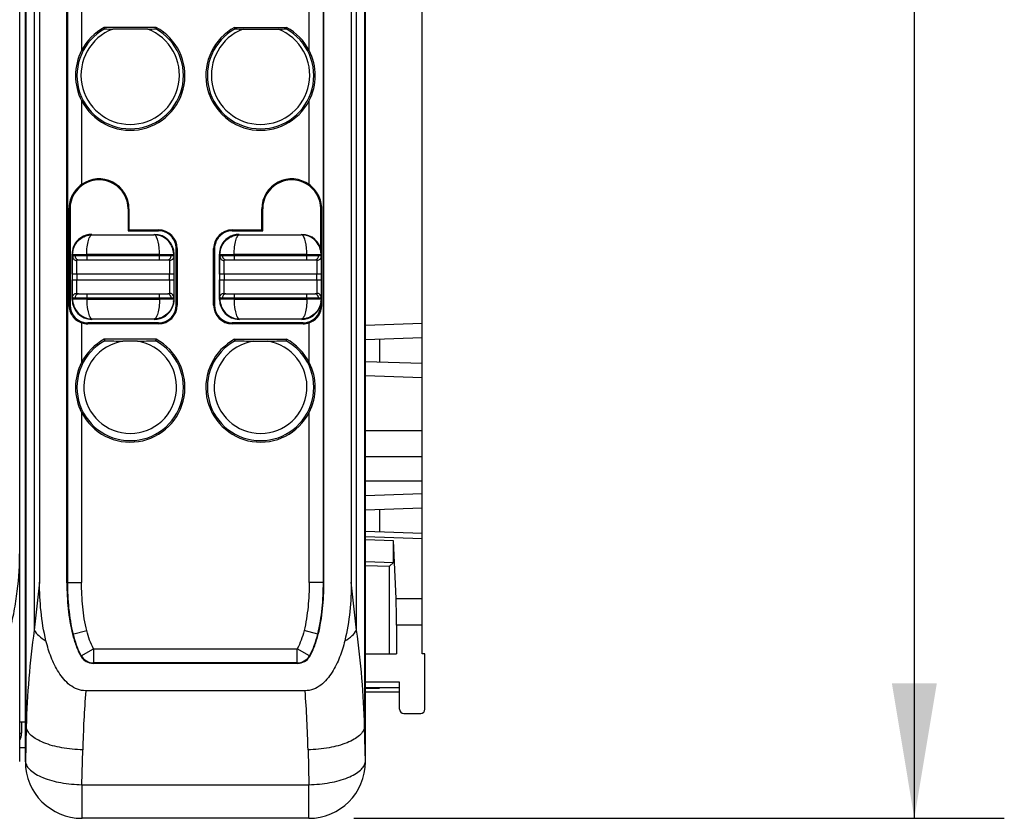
# Model space of a CAD drawing. Header units: inches. Extents: x 0 to 23.4, y 0 to 16.5.
# Tile 4 of 18: x 8.3 to 9.7, y 3.8 to 4.9. Entities that reach past the tile are written whole.
import ezdxf

# ---------------------------------------------------------------- set-up
doc = ezdxf.new("R2010")
doc.units = ezdxf.units.IN
doc.header["$LTSCALE"] = 1.28622
doc.header["$MEASUREMENT"] = 0
doc.layers.get('0').update_dxf_attribs({"linetype": 'CONTINUOUS'})
doc.layers.add('MIO-CMT0A_-DIM', color=7, linetype='CONTINUOUS')
doc.layers.add('MIO-CMT0A_-SHAPE', color=7, linetype='CONTINUOUS')
doc.styles.add('TEXTSTYLE_3', font='malgun.ttf')
doc.dimstyles.new('DIMSTYLE_2', dxfattribs={"dimtxt": 0.15625, "dimasz": 0.1875, "dimexe": 0.125, "dimexo": 0.0625, "dimgap": 0.039062, "dimtad": 1, "dimdec": 5, "dimzin": 4, "dimdsep": 46, "dimtxsty": 'TEXTSTYLE_3', "dimblk": '_FILLED', "dimblk1": '_FILLED', "dimblk2": '_FILLED', "dimcen": 0.09, "dimadec": 5, "dimazin": 1, "dimtfac": 1, "dimtdec": 5, "dimtofl": 0, "dimtmove": 0, "dimatfit": 3, "dimldrblk": '_FILLED', "dimfxl": 1, "dimtolj": 1, "dimtzin": 4, "dimarcsym": 0})

# ---------------------------------------------------------------- blocks, each defined once
blk = doc.blocks.new('_FILLED')
at = {"color": 0, "linetype": 'BYBLOCK'}
blk.add_solid([(0, 0), (-1, 0.1667), (-1, -0.1667)], dxfattribs=at)
blk = doc.blocks.new('*D4')
at = {"layer": 'MIO-CMT0A_-DIM', "color": 2, "linetype": 'CONTINUOUS'}
for p, q in [((8.7549, 7.7882), (9.6587, 7.7882)), ((9.5337, 7.7882), (9.5337, 5.8)), ((9.5337, 3.8118), (9.5337, 5.8)), ((8.7549, 3.8118), (9.6587, 3.8118))]:
    blk.add_line(p, q, dxfattribs=at)
at = {"layer": 'MIO-CMT0A_-DIM', "color": 2, "linetype": 'CONTINUOUS', "xscale": 0.1875, "yscale": 0.1875, "zscale": 0.1875}
for p, rotation in [((9.5337, 7.7882), 90), ((9.5337, 3.8118), 270)]:
    blk.add_blockref('_FILLED', p, dxfattribs=dict(at, rotation=rotation))
at = {"layer": 'MIO-CMT0A_-DIM', "color": 2, "linetype": 'CONTINUOUS', "insert": (9.3384, 5.7125), "char_height": 0.15625, "width": 0.359375, "attachment_point": 2, "rotation": 90, "line_spacing_factor": 0.9, "style": 'TEXTSTYLE_3'}
blk.add_mtext('101', dxfattribs=at)

msp = doc.modelspace()

# ---------------------------------------------------------------- linework, layer by layer
at = {"layer": 'MIO-CMT0A_-SHAPE', "color": 7, "linetype": 'CONTINUOUS'}
for p, q in [((8.771064, 3.890417), (8.771068, 7.709496)), ((8.849808, 4.040151), (8.849808, 7.559836)), ((8.290753, 3.890495), (8.290753, 6.744875)), ((8.29863, 3.890417), (8.298627, 6.732451)), ((8.299763, 3.938915), (8.299763, 6.733588)), ((8.310919, 6.7375), (8.310919, 4.073267)), ((8.318312, 6.739054), (8.318312, 4.139985)), ((8.356307, 4.13861), (8.356307, 6.739054)), ((8.357018, 6.737986), (8.357018, 4.139317)), ((8.712676, 4.139322), (8.712676, 6.737986)), ((8.713386, 4.13861), (8.713387, 6.739054)), ((8.751383, 6.739054), (8.751383, 4.139985)), ((8.758776, 4.073267), (8.758776, 6.7375)), ((8.769931, 6.733588), (8.769931, 3.938915)), ((8.376691, 4.933109), (8.376691, 4.878002)), ((8.693003, 4.878002), (8.693003, 4.933109)), ((8.480283, 4.91023), (8.408309, 4.91023)), ((8.408309, 4.91023), (8.408832, 4.908167)), ((8.468633, 4.907834), (8.419959, 4.907834)), ((8.47976, 4.908167), (8.480283, 4.91023)), ((8.589412, 4.91023), (8.661385, 4.91023)), ((8.589935, 4.908167), (8.589412, 4.91023)), ((8.601073, 4.907834), (8.649723, 4.907834)), ((8.661385, 4.91023), (8.660862, 4.908167)), ((8.376691, 4.808599), (8.376691, 4.69199)), ((8.693003, 4.69199), (8.693003, 4.808599)), ((8.360693, 4.658261), (8.359235, 4.658261)), ((8.359235, 4.658261), (8.359235, 4.524403)), ((8.360693, 4.658261), (8.360734, 4.524403)), ((8.441284, 4.658257), (8.441275, 4.627681)), ((8.442558, 4.658261), (8.441284, 4.658261)), ((8.442558, 4.658261), (8.442558, 4.628964)), ((8.62841, 4.658261), (8.627136, 4.658261)), ((8.627136, 4.628964), (8.627136, 4.658261)), ((8.628419, 4.627681), (8.62841, 4.658257)), ((8.708984, 4.602391), (8.709001, 4.658261)), ((8.710459, 4.658261), (8.709001, 4.658261)), ((8.710459, 4.524403), (8.710459, 4.658261)), ((8.442558, 4.628964), (8.441275, 4.627681)), ((8.441275, 4.627681), (8.483667, 4.627681)), ((8.442558, 4.628964), (8.483666, 4.628964)), ((8.483666, 4.627681), (8.483666, 4.628964)), ((8.586028, 4.628964), (8.627136, 4.628964)), ((8.586028, 4.628964), (8.586028, 4.627681)), ((8.586028, 4.627681), (8.628419, 4.627681)), ((8.627136, 4.628964), (8.628419, 4.627681)), ((8.391663, 4.622311), (8.477244, 4.622311)), ((8.596387, 4.622311), (8.681969, 4.622311)), ((8.364173, 4.594685), (8.364224, 4.596368)), ((8.508173, 4.524403), (8.508197, 4.603143)), ((8.509487, 4.603143), (8.508197, 4.603143)), ((8.509487, 4.603143), (8.509487, 4.524403)), ((8.561498, 4.603143), (8.560207, 4.603143)), ((8.560207, 4.524403), (8.560207, 4.603143)), ((8.561498, 4.603143), (8.561522, 4.524403)), ((8.568897, 4.594685), (8.568949, 4.596368)), ((8.363587, 4.567709), (8.363587, 4.595268)), ((8.364017, 4.567709), (8.364173, 4.592097)), ((8.364173, 4.594685), (8.372975, 4.594735)), ((8.364173, 4.594685), (8.364173, 4.592097)), ((8.366644, 4.593273), (8.367703, 4.593301)), ((8.367703, 4.593301), (8.501204, 4.593301)), ((8.367703, 4.593301), (8.367872, 4.59182)), ((8.368531, 4.586687), (8.370078, 4.58647)), ((8.369922, 4.56771), (8.370078, 4.58647)), ((8.372549, 4.587395), (8.496358, 4.587395)), ((8.372975, 4.594735), (8.383857, 4.594753)), ((8.48505, 4.594753), (8.383857, 4.594753)), ((8.383857, 4.594753), (8.383857, 4.587395)), ((8.48505, 4.587395), (8.48505, 4.594753)), ((8.48505, 4.594753), (8.504734, 4.594685)), ((8.500376, 4.586687), (8.498829, 4.58647)), ((8.498829, 4.58647), (8.49891, 4.582389)), ((8.501153, 4.592497), (8.501204, 4.593301)), ((8.504734, 4.594685), (8.504734, 4.592098)), ((8.504734, 4.592098), (8.50489, 4.56771)), ((8.50532, 4.56771), (8.50532, 4.595268)), ((8.568312, 4.567709), (8.568312, 4.595268)), ((8.568742, 4.567709), (8.568897, 4.592097)), ((8.568897, 4.594685), (8.577699, 4.594735)), ((8.568897, 4.594685), (8.568897, 4.592097)), ((8.571368, 4.593273), (8.572427, 4.593301)), ((8.572427, 4.593301), (8.705929, 4.593301)), ((8.572427, 4.593301), (8.572596, 4.59182)), ((8.573255, 4.586687), (8.574803, 4.58647)), ((8.574647, 4.56771), (8.574803, 4.58647)), ((8.577273, 4.587395), (8.701082, 4.587395)), ((8.577699, 4.594735), (8.588582, 4.594753)), ((8.689774, 4.594753), (8.588582, 4.594753)), ((8.588582, 4.594753), (8.588582, 4.587395)), ((8.689774, 4.587395), (8.689774, 4.594753)), ((8.689774, 4.594753), (8.709458, 4.594685)), ((8.7051, 4.586687), (8.703553, 4.58647)), ((8.703553, 4.58647), (8.703634, 4.582389)), ((8.705877, 4.592497), (8.705929, 4.593301)), ((8.709458, 4.594685), (8.709458, 4.592098)), ((8.709458, 4.592098), (8.709614, 4.56771)), ((8.710044, 4.56771), (8.710044, 4.595268)), ((8.49891, 4.582389), (8.498984, 4.56771)), ((8.703634, 4.582389), (8.703709, 4.56771)), ((8.363587, 4.532278), (8.363587, 4.559836)), ((8.50489, 4.56771), (8.364017, 4.56771)), ((8.364017, 4.559836), (8.364017, 4.567709)), ((8.364017, 4.559836), (8.50489, 4.559836)), ((8.364173, 4.535448), (8.364017, 4.559836)), ((8.369922, 4.56771), (8.369922, 4.559836)), ((8.369997, 4.545157), (8.369922, 4.559836)), ((8.498984, 4.559836), (8.498829, 4.541076)), ((8.498984, 4.559836), (8.498984, 4.56771)), ((8.50489, 4.559836), (8.504734, 4.535449)), ((8.50489, 4.56771), (8.50489, 4.559836)), ((8.50532, 4.532278), (8.50532, 4.559836)), ((8.568312, 4.532278), (8.568312, 4.559836)), ((8.709614, 4.56771), (8.568742, 4.56771)), ((8.568742, 4.559836), (8.568742, 4.567709)), ((8.568742, 4.559836), (8.709614, 4.559836)), ((8.568897, 4.535448), (8.568742, 4.559836)), ((8.574647, 4.56771), (8.574647, 4.559836)), ((8.574722, 4.545157), (8.574647, 4.559836)), ((8.703709, 4.559836), (8.703553, 4.541076)), ((8.703709, 4.559836), (8.703709, 4.56771)), ((8.709614, 4.559836), (8.709458, 4.535449)), ((8.709614, 4.56771), (8.709614, 4.559836)), ((8.710044, 4.532278), (8.710044, 4.559836)), ((8.370078, 4.541076), (8.369997, 4.545157)), ((8.574803, 4.541076), (8.574722, 4.545157)), ((8.364173, 4.535448), (8.364173, 4.532862)), ((8.383857, 4.532793), (8.364173, 4.532862)), ((8.367754, 4.53505), (8.367703, 4.534245)), ((8.501204, 4.534245), (8.367703, 4.534245)), ((8.368531, 4.540859), (8.370078, 4.541076)), ((8.372549, 4.540151), (8.496358, 4.540151)), ((8.383857, 4.540151), (8.383857, 4.532793)), ((8.383857, 4.532793), (8.48505, 4.532793)), ((8.48505, 4.532793), (8.48505, 4.540151)), ((8.495932, 4.532811), (8.48505, 4.532793)), ((8.504734, 4.532862), (8.495932, 4.532811)), ((8.500376, 4.540859), (8.498829, 4.541076)), ((8.501204, 4.534245), (8.501035, 4.535726)), ((8.502263, 4.534273), (8.501204, 4.534245)), ((8.504734, 4.532862), (8.504683, 4.531182)), ((8.504734, 4.532862), (8.504734, 4.535449)), ((8.568897, 4.535448), (8.568897, 4.532862)), ((8.588582, 4.532793), (8.568897, 4.532862)), ((8.572478, 4.53505), (8.572427, 4.534245)), ((8.705929, 4.534245), (8.572427, 4.534245)), ((8.573256, 4.540859), (8.574803, 4.541076)), ((8.577273, 4.540151), (8.701082, 4.540151)), ((8.588582, 4.540151), (8.588582, 4.532793)), ((8.588582, 4.532793), (8.689774, 4.532793)), ((8.689774, 4.532793), (8.689774, 4.540151)), ((8.700657, 4.532811), (8.689774, 4.532793)), ((8.709458, 4.532862), (8.700657, 4.532811)), ((8.7051, 4.540859), (8.703553, 4.541076)), ((8.705929, 4.534245), (8.70576, 4.535726)), ((8.706988, 4.534273), (8.705929, 4.534245)), ((8.709458, 4.532862), (8.709407, 4.531182)), ((8.709458, 4.532862), (8.709458, 4.535449)), ((8.359235, 4.524403), (8.360734, 4.524403)), ((8.508173, 4.524403), (8.509487, 4.524403)), ((8.560207, 4.524403), (8.561522, 4.524403)), ((8.70896, 4.524403), (8.710459, 4.524403)), ((8.477244, 4.505235), (8.391663, 4.505235)), ((8.681969, 4.505235), (8.596387, 4.505235)), ((8.376691, 4.500038), (8.376691, 4.444931)), ((8.483667, 4.499904), (8.38524, 4.499904)), ((8.385241, 4.499904), (8.385241, 4.498582)), ((8.483666, 4.498582), (8.385241, 4.498582)), ((8.483666, 4.498582), (8.483666, 4.499904)), ((8.684454, 4.499904), (8.586028, 4.499904)), ((8.586028, 4.499904), (8.586028, 4.498582)), ((8.684453, 4.498582), (8.586028, 4.498582)), ((8.684453, 4.498582), (8.684453, 4.499904)), ((8.693003, 4.444931), (8.693003, 4.500038)), ((8.849808, 4.498824), (8.771068, 4.496075)), ((8.480283, 4.477159), (8.408309, 4.477159)), ((8.408309, 4.477159), (8.408832, 4.475097)), ((8.454331, 4.474499), (8.43426, 4.474499)), ((8.47976, 4.475097), (8.480283, 4.477159)), ((8.589412, 4.477159), (8.661385, 4.477159)), ((8.589935, 4.475097), (8.589412, 4.477159)), ((8.615381, 4.474499), (8.635416, 4.474499)), ((8.661385, 4.477159), (8.660862, 4.475097)), ((8.849808, 4.479127), (8.771065, 4.476378)), ((8.790753, 4.477065), (8.790753, 4.445757)), ((8.771065, 4.446444), (8.849808, 4.443694)), ((8.771068, 4.426747), (8.849808, 4.423997)), ((8.376691, 4.375528), (8.376692, 4.139338)), ((8.693003, 4.139338), (8.693003, 4.375528)), ((8.771065, 4.350448), (8.849808, 4.350448)), ((8.849808, 4.313804), (8.771065, 4.313804)), ((8.771065, 4.280308), (8.849808, 4.280308)), ((8.849808, 4.262604), (8.771065, 4.259854)), ((8.771065, 4.240157), (8.849808, 4.242907)), ((8.790753, 4.240845), (8.790753, 4.209536)), ((8.849808, 4.207474), (8.771065, 4.210224)), ((8.771065, 4.203348), (8.849808, 4.200598)), ((8.81014, 4.197395), (8.771065, 4.198701)), ((8.810046, 4.167106), (8.81014, 4.197395)), ((8.813717, 4.116891), (8.81014, 4.197395)), ((8.771065, 4.16841), (8.810046, 4.167106)), ((8.771065, 4.162951), (8.804532, 4.161782)), ((8.804532, 4.161782), (8.810046, 4.167106)), ((8.804532, 4.040151), (8.804532, 4.161782)), ((8.318312, 4.139985), (8.310919, 4.073267)), ((8.357018, 4.139317), (8.376691, 4.139338)), ((8.357018, 4.139317), (8.357511, 4.139326)), ((8.712676, 4.139322), (8.693003, 4.139338)), ((8.712676, 4.139322), (8.712184, 4.139316)), ((8.758776, 4.073267), (8.751383, 4.139985)), ((8.813717, 4.116891), (8.849808, 4.116891)), ((8.849808, 4.080248), (8.814153, 4.080248)), ((8.814153, 4.080248), (8.814153, 4.040151)), ((8.364154, 4.067483), (8.383931, 4.072423)), ((8.704851, 4.067657), (8.685764, 4.072424)), ((8.376068, 4.036532), (8.376381, 4.037399)), ((8.376381, 4.037398), (8.393352, 4.04735)), ((8.393352, 4.04735), (8.676339, 4.04735)), ((8.393352, 4.04735), (8.393352, 4.027677)), ((8.693327, 4.037427), (8.676339, 4.04735)), ((8.676339, 4.027677), (8.676339, 4.04735)), ((8.693646, 4.036568), (8.693327, 4.037427)), ((8.771068, 4.040151), (8.814153, 4.040151)), ((8.853745, 4.040151), (8.849808, 4.040151)), ((8.853745, 3.963379), (8.853745, 4.040151)), ((8.392947, 4.026965), (8.393352, 4.027677)), ((8.676746, 4.026965), (8.392947, 4.026965)), ((8.676339, 4.027677), (8.393352, 4.027677)), ((8.818312, 4.000781), (8.771068, 4.000781)), ((8.818312, 3.963379), (8.818312, 4.000781)), ((8.687248, 3.98897), (8.382446, 3.98897)), ((8.818312, 3.992907), (8.771068, 3.992907)), ((8.771068, 3.992313), (8.790753, 3.992313)), ((8.818312, 3.987001), (8.771068, 3.987001)), ((8.790753, 3.992907), (8.790753, 3.992313)), ((8.824217, 3.957474), (8.847839, 3.957474)), ((8.290753, 3.945663), (8.298627, 3.945663)), ((8.293329, 3.945663), (8.293329, 3.929915)), ((8.290753, 3.929915), (8.293329, 3.929915)), ((8.299763, 3.938915), (8.29863, 3.890417)), ((8.771064, 3.890417), (8.769931, 3.938915)), ((8.290753, 3.91023), (8.298627, 3.91023)), ((8.377267, 3.858465), (8.378396, 3.906935)), ((8.691298, 3.906935), (8.692428, 3.858465)), ((8.377267, 3.858465), (8.692428, 3.858465)), ((8.377267, 3.858465), (8.377267, 3.811805)), ((8.692428, 3.811805), (8.692428, 3.858465)), ((8.692377, 3.811805), (8.377317, 3.811805))]:
    msp.add_line(p, q, dxfattribs=at)
for centre, radius, start, end in [((8.444296, 4.843301), 0.073928, 118.666072, 61.333928), ((8.444303, 4.843918), 0.068385, 110.830176, 69.169824), ((8.444296, 4.843301), 0.07599, 207.171342, 61.733779), ((8.444296, 4.843301), 0.07599, 118.266221, 152.828658), ((8.451, 6.127556), 1.220117, 268.019454, 268.542175), ((8.436214, 6.173488), 1.26607, 271.467311, 271.97106), ((8.625398, 4.843301), 0.07599, 118.266221, 332.828658), ((8.625398, 4.843301), 0.073928, 118.666072, 61.333928), ((8.625406, 4.843918), 0.068385, 110.830176, 69.169824), ((8.633479, 6.173425), 1.266006, 268.028928, 268.532701), ((8.618693, 6.127606), 1.220167, 271.457836, 271.980535), ((8.625398, 4.843301), 0.07599, 27.171342, 61.733779), ((8.400989, 4.658271), 0.040296, 359.981009, 180.019019), ((8.400989, 4.658261), 0.041569, 0, 125.768187), ((8.668705, 4.658261), 0.041569, 54.231813, 180), ((8.668705, 4.658271), 0.040296, 359.981009, 180.019019), ((8.483666, 4.603143), 0.025821, 0, 90), ((8.483665, 4.603149), 0.024532, 359.984335, 89.995822), ((8.586028, 4.603143), 0.025821, 90, 180), ((8.586029, 4.603149), 0.024532, 90.004178, 180.015665), ((8.39114, 4.595271), 0.027551, 90.054581, 157.598853), ((8.477757, 4.595265), 0.027562, 0.00997, 89.99294), ((8.595864, 4.595271), 0.027551, 90.054581, 157.598853), ((8.682483, 4.595269), 0.027559, 6.610504, 89.996131), ((8.39196, 4.594662), 0.027787, 172.875493, 176.481662), ((8.596684, 4.594662), 0.027787, 172.875493, 176.481662), ((8.682681, 4.595257), 0.027363, 0.028503, 6.683963), ((8.39115, 4.532281), 0.027562, 180.00997, 269.99294), ((8.476948, 4.532884), 0.027787, 352.872878, 356.489103), ((8.595874, 4.532281), 0.027562, 180.00997, 269.99294), ((8.682213, 4.532341), 0.027833, 337.69037, 353.322197), ((8.681672, 4.532884), 0.027787, 352.872878, 356.489103), ((8.682681, 4.53229), 0.027363, 353.316037, 359.971497), ((8.385242, 4.524412), 0.024508, 180.019245, 269.995826), ((8.477767, 4.532275), 0.027551, 270.054581, 337.598853), ((8.483666, 4.524403), 0.025821, 270, 360), ((8.483665, 4.524412), 0.024508, 270.004174, 359.980754), ((8.586028, 4.524403), 0.025821, 180, 270), ((8.586029, 4.524412), 0.024508, 180.019245, 269.995826), ((8.682491, 4.532275), 0.027551, 270.054581, 337.598853), ((8.684459, 4.52441), 0.024501, 270.053456, 359.984881), ((8.385241, 4.524403), 0.025821, 250.664295, 270), ((8.684453, 4.524403), 0.025821, 270, 289.335705), ((8.444296, 4.41023), 0.073928, 118.666072, 61.333928), ((8.444296, 4.41023), 0.07599, 207.171342, 61.733779), ((8.444296, 4.41023), 0.07599, 118.266221, 152.828658), ((8.444289, 4.410813), 0.064466, 98.932838, 81.067162), ((8.446508, 5.53606), 1.061632, 267.966236, 269.338997), ((8.440319, 5.611113), 1.136701, 270.706334, 271.988433), ((8.625398, 4.41023), 0.07599, 118.266221, 332.828658), ((8.625398, 4.41023), 0.073928, 118.666072, 61.333928), ((8.625405, 4.410813), 0.064466, 98.932838, 81.067162), ((8.629375, 5.611098), 1.136686, 268.011558, 269.293674), ((8.623187, 5.536042), 1.061615, 270.660992, 272.033776), ((8.625398, 4.41023), 0.07599, 27.171342, 61.733779), ((9.538326, 3.903718), 1.239062, 172.135177, 178.372245), ((7.531315, 3.903713), 1.239116, 1.62789, 7.864687), ((8.392945, 4.046634), 0.019669, 210.903898, 270.00742), ((8.393364, 4.047371), 0.019694, 210.421774, 269.964276), ((8.676327, 4.047371), 0.019694, 270.035467, 329.675576), ((8.676748, 4.046634), 0.019669, 269.992441, 329.218958), ((9.919792, 3.871957), 1.541793, 175.647407, 178.700036), ((7.149124, 3.871919), 1.542571, 1.300736, 4.351824), ((8.824217, 3.963379), 0.005906, 180, 270), ((8.847839, 3.963379), 0.005906, 270, 360), ((8.377367, 3.890545), 0.07874, 180.092633, 269.963589), ((8.692327, 3.890545), 0.07874, 270.036411, 359.907367)]:
    msp.add_arc(centre, radius, start, end, dxfattribs=at)
for centre, major_axis, ratio, start_param, end_param in [((8.813466, 4.080248), (0, 0.03937), 0.01745506, -1.57078237, -0.37431965), ((8.273644, 3.929915), (-0.019685, 0), 0.99998629, 2.63277369, 3.14159265)]:
    msp.add_ellipse(centre, major_axis=major_axis, ratio=ratio, start_param=start_param, end_param=end_param, dxfattribs=at)
for points, knots in [([(8.376691, 4.878002), (8.371255, 4.86741), (8.365217, 4.843301), (8.371255, 4.819191), (8.376691, 4.808599)], [0, 0, 0, 0, 0.49999977, 1, 1, 1, 1]), ([(8.693003, 4.808599), (8.69844, 4.819191), (8.704477, 4.843301), (8.69844, 4.86741), (8.693003, 4.878002)], [0, 0, 0, 0, 0.50000023, 1, 1, 1, 1]), ([(8.376691, 4.69199), (8.37137, 4.688156), (8.362461, 4.677921), (8.359235, 4.664723), (8.359235, 4.658261)], [0, 0, 0, 0, 0.50369982, 1, 1, 1, 1]), ([(8.710459, 4.658261), (8.710459, 4.664723), (8.707233, 4.677921), (8.698324, 4.688156), (8.693003, 4.69199)], [0, 0, 0, 0, 0.4963002, 1, 1, 1, 1]), ([(8.364387, 4.598109), (8.364804, 4.601444), (8.366876, 4.607985), (8.373215, 4.615941), (8.381839, 4.621104), (8.388417, 4.622302), (8.391664, 4.622311)], [0, 0, 0, 0, 0.25451224, 0.50607516, 0.7541714, 1, 1, 1, 1]), ([(8.383857, 4.594753), (8.383866, 4.59833), (8.384276, 4.604951), (8.38558, 4.612648), (8.387269, 4.617577), (8.388698, 4.620458), (8.390468, 4.62227), (8.391662, 4.622311)], [0, 0, 0, 0, 0.36037149, 0.66648909, 0.78561555, 0.87960608, 1, 1, 1, 1]), ([(8.504192, 4.600004), (8.502939, 4.606165), (8.496131, 4.617888), (8.483345, 4.622289), (8.477243, 4.622311)], [0, 0, 0, 0, 0.50749115, 1, 1, 1, 1]), ([(8.48505, 4.594753), (8.485093, 4.598312), (8.484733, 4.603488), (8.483766, 4.610015), (8.482822, 4.614127), (8.481647, 4.617531), (8.480229, 4.620443), (8.478443, 4.622275), (8.477244, 4.622311)], [0, 0, 0, 0, 0.35852977, 0.52075699, 0.66388369, 0.78408014, 0.87919812, 1, 1, 1, 1]), ([(8.569111, 4.598109), (8.569528, 4.601444), (8.5716, 4.607985), (8.577939, 4.615941), (8.586563, 4.621104), (8.593142, 4.622302), (8.596388, 4.622311)], [0, 0, 0, 0, 0.25451224, 0.50607516, 0.7541714, 1, 1, 1, 1]), ([(8.588581, 4.594753), (8.58859, 4.59833), (8.589, 4.604951), (8.590304, 4.612648), (8.591994, 4.617577), (8.593423, 4.620458), (8.595193, 4.62227), (8.596387, 4.622311)], [0, 0, 0, 0, 0.36037149, 0.66648909, 0.78561555, 0.87960608, 1, 1, 1, 1]), ([(8.708916, 4.600004), (8.707664, 4.606165), (8.700855, 4.617888), (8.688069, 4.622289), (8.681968, 4.622311)], [0, 0, 0, 0, 0.50749115, 1, 1, 1, 1]), ([(8.689774, 4.594753), (8.689818, 4.598312), (8.689457, 4.603488), (8.688491, 4.610015), (8.687546, 4.614127), (8.686371, 4.617531), (8.684953, 4.620443), (8.683167, 4.622275), (8.681969, 4.622311)], [0, 0, 0, 0, 0.35852977, 0.52075699, 0.66388369, 0.78408014, 0.87919812, 1, 1, 1, 1]), ([(8.364173, 4.592098), (8.364179, 4.592265), (8.364363, 4.592758), (8.365348, 4.593168), (8.366145, 4.593243), (8.366644, 4.593273)], [0, 0, 0, 0, 0.17074774, 0.49246756, 1, 1, 1, 1]), ([(8.364173, 4.592097), (8.364176, 4.590911), (8.365061, 4.588398), (8.367315, 4.587017), (8.368531, 4.586687)], [0, 0, 0, 0, 0.48500165, 1, 1, 1, 1]), ([(8.369069, 4.589191), (8.369295, 4.588905), (8.370232, 4.587961), (8.371584, 4.587395), (8.372549, 4.587395)], [0, 0, 0, 0, 0.27403023, 1, 1, 1, 1]), ([(8.370078, 4.58647), (8.370084, 4.586622), (8.370293, 4.587082), (8.371287, 4.58736), (8.372059, 4.587395), (8.372549, 4.587395)], [0, 0, 0, 0, 0.16118366, 0.48279088, 1, 1, 1, 1]), ([(8.496358, 4.587395), (8.497512, 4.587395), (8.500043, 4.588642), (8.500987, 4.591166), (8.501153, 4.592497)], [0, 0, 0, 0, 0.46260999, 1, 1, 1, 1]), ([(8.496358, 4.587395), (8.496707, 4.587395), (8.49752, 4.587401), (8.498809, 4.587027), (8.498829, 4.58647)], [0, 0, 0, 0, 0.38494569, 1, 1, 1, 1]), ([(8.504734, 4.592098), (8.504731, 4.590911), (8.503845, 4.588398), (8.501592, 4.587017), (8.500376, 4.586687)], [0, 0, 0, 0, 0.48511305, 1, 1, 1, 1]), ([(8.501204, 4.593301), (8.501707, 4.593301), (8.502837, 4.593309), (8.504704, 4.592871), (8.504734, 4.592098)], [0, 0, 0, 0, 0.39383656, 1, 1, 1, 1]), ([(8.568897, 4.592098), (8.568904, 4.592265), (8.569088, 4.592758), (8.570073, 4.593168), (8.57087, 4.593243), (8.571368, 4.593273)], [0, 0, 0, 0, 0.17074774, 0.49246756, 1, 1, 1, 1]), ([(8.568897, 4.592097), (8.568901, 4.590911), (8.569786, 4.588398), (8.572039, 4.587017), (8.573255, 4.586687)], [0, 0, 0, 0, 0.48500165, 1, 1, 1, 1]), ([(8.573793, 4.589191), (8.574019, 4.588905), (8.574957, 4.587961), (8.576308, 4.587395), (8.577273, 4.587395)], [0, 0, 0, 0, 0.27403023, 1, 1, 1, 1]), ([(8.574803, 4.58647), (8.574808, 4.586622), (8.575017, 4.587082), (8.576012, 4.58736), (8.576783, 4.587395), (8.577273, 4.587395)], [0, 0, 0, 0, 0.16118347, 0.48279078, 1, 1, 1, 1]), ([(8.701082, 4.587395), (8.702237, 4.587395), (8.704767, 4.588642), (8.705711, 4.591166), (8.705877, 4.592497)], [0, 0, 0, 0, 0.46260999, 1, 1, 1, 1]), ([(8.701082, 4.587395), (8.701431, 4.587395), (8.702244, 4.587401), (8.703533, 4.587027), (8.703553, 4.58647)], [0, 0, 0, 0, 0.38494568, 1, 1, 1, 1]), ([(8.709458, 4.592098), (8.709455, 4.590911), (8.70857, 4.588398), (8.706316, 4.587017), (8.7051, 4.586687)], [0, 0, 0, 0, 0.48511305, 1, 1, 1, 1]), ([(8.705929, 4.593301), (8.706432, 4.593301), (8.707562, 4.593309), (8.709428, 4.592871), (8.709458, 4.592098)], [0, 0, 0, 0, 0.39383656, 1, 1, 1, 1]), ([(8.364173, 4.535448), (8.364176, 4.536635), (8.365061, 4.539148), (8.367315, 4.540529), (8.368531, 4.540859)], [0, 0, 0, 0, 0.48511305, 1, 1, 1, 1]), ([(8.367703, 4.534245), (8.3672, 4.534246), (8.36607, 4.534237), (8.364203, 4.534675), (8.364173, 4.535448)], [0, 0, 0, 0, 0.39383655, 1, 1, 1, 1]), ([(8.372549, 4.540151), (8.371394, 4.540151), (8.368864, 4.538904), (8.36792, 4.53638), (8.367754, 4.53505)], [0, 0, 0, 0, 0.46261006, 1, 1, 1, 1]), ([(8.372549, 4.540151), (8.3722, 4.540151), (8.371387, 4.540145), (8.370098, 4.540519), (8.370078, 4.541076)], [0, 0, 0, 0, 0.3849457, 1, 1, 1, 1]), ([(8.383857, 4.532793), (8.383813, 4.529234), (8.384174, 4.524058), (8.385141, 4.517532), (8.386085, 4.513419), (8.38726, 4.510015), (8.388678, 4.507103), (8.390464, 4.505271), (8.391663, 4.505235)], [0, 0, 0, 0, 0.35852692, 0.52075413, 0.6638821, 0.78407885, 0.87919603, 1, 1, 1, 1]), ([(8.50452, 4.529436), (8.504103, 4.526101), (8.502031, 4.51956), (8.495692, 4.511604), (8.487068, 4.506442), (8.480489, 4.505244), (8.477243, 4.505235)], [0, 0, 0, 0, 0.25451274, 0.50607447, 0.75416968, 1, 1, 1, 1]), ([(8.48505, 4.532793), (8.485041, 4.529217), (8.484631, 4.522595), (8.483327, 4.514898), (8.481638, 4.509969), (8.480209, 4.507089), (8.478439, 4.505276), (8.477244, 4.505235)], [0, 0, 0, 0, 0.36036419, 0.66648202, 0.78560739, 0.87959704, 1, 1, 1, 1]), ([(8.498829, 4.541076), (8.498823, 4.540924), (8.498614, 4.540464), (8.49762, 4.540186), (8.496848, 4.540151), (8.496358, 4.540151)], [0, 0, 0, 0, 0.16118334, 0.48279069, 1, 1, 1, 1]), ([(8.499838, 4.538355), (8.499612, 4.538641), (8.498675, 4.539585), (8.497323, 4.540151), (8.496358, 4.540151)], [0, 0, 0, 0, 0.27403023, 1, 1, 1, 1]), ([(8.504734, 4.535449), (8.504731, 4.536635), (8.503846, 4.539148), (8.501592, 4.540529), (8.500376, 4.540859)], [0, 0, 0, 0, 0.4850006, 1, 1, 1, 1]), ([(8.504734, 4.535448), (8.504727, 4.535281), (8.504543, 4.534789), (8.503559, 4.534378), (8.502762, 4.534303), (8.502263, 4.534273)], [0, 0, 0, 0, 0.17074774, 0.49246756, 1, 1, 1, 1]), ([(8.568897, 4.535448), (8.568901, 4.536635), (8.569786, 4.539148), (8.57204, 4.540529), (8.573256, 4.540859)], [0, 0, 0, 0, 0.48511305, 1, 1, 1, 1]), ([(8.572427, 4.534245), (8.571924, 4.534246), (8.570794, 4.534237), (8.568928, 4.534675), (8.568897, 4.535448)], [0, 0, 0, 0, 0.39383655, 1, 1, 1, 1]), ([(8.577273, 4.540151), (8.576119, 4.540151), (8.573589, 4.538904), (8.572645, 4.53638), (8.572478, 4.53505)], [0, 0, 0, 0, 0.46261006, 1, 1, 1, 1]), ([(8.577273, 4.540151), (8.576925, 4.540151), (8.576112, 4.540145), (8.574822, 4.540519), (8.574803, 4.541076)], [0, 0, 0, 0, 0.38494575, 1, 1, 1, 1]), ([(8.588582, 4.532793), (8.588537, 4.529234), (8.588899, 4.524058), (8.589865, 4.517532), (8.590809, 4.513419), (8.591985, 4.510015), (8.593402, 4.507103), (8.595188, 4.505271), (8.596387, 4.505235)], [0, 0, 0, 0, 0.35852692, 0.52075413, 0.6638821, 0.78407885, 0.87919603, 1, 1, 1, 1]), ([(8.709244, 4.529436), (8.708827, 4.526101), (8.706755, 4.51956), (8.700416, 4.511604), (8.691792, 4.506442), (8.685214, 4.505244), (8.681967, 4.505235)], [0, 0, 0, 0, 0.25451274, 0.50607447, 0.75416968, 1, 1, 1, 1]), ([(8.689774, 4.532793), (8.689765, 4.529217), (8.689356, 4.522595), (8.688052, 4.514898), (8.686362, 4.509969), (8.684933, 4.507089), (8.683163, 4.505276), (8.681969, 4.505235)], [0, 0, 0, 0, 0.36036419, 0.66648202, 0.78560739, 0.87959704, 1, 1, 1, 1]), ([(8.703553, 4.541076), (8.703548, 4.540924), (8.703339, 4.540464), (8.702344, 4.540186), (8.701572, 4.540151), (8.701082, 4.540151)], [0, 0, 0, 0, 0.16118345, 0.48279075, 1, 1, 1, 1]), ([(8.704563, 4.538355), (8.704336, 4.538641), (8.703399, 4.539585), (8.702047, 4.540151), (8.701082, 4.540151)], [0, 0, 0, 0, 0.27403023, 1, 1, 1, 1]), ([(8.709458, 4.535449), (8.709455, 4.536635), (8.70857, 4.539148), (8.706316, 4.540529), (8.7051, 4.540859)], [0, 0, 0, 0, 0.4850006, 1, 1, 1, 1]), ([(8.709458, 4.535448), (8.709452, 4.535281), (8.709268, 4.534789), (8.708283, 4.534378), (8.707486, 4.534303), (8.706988, 4.534273)], [0, 0, 0, 0, 0.17074774, 0.49246756, 1, 1, 1, 1]), ([(8.359235, 4.524403), (8.359235, 4.519231), (8.36264, 4.508507), (8.37168, 4.501797), (8.376691, 4.500038)], [0, 0, 0, 0, 0.49339117, 1, 1, 1, 1]), ([(8.364715, 4.527542), (8.365967, 4.521381), (8.372776, 4.509658), (8.385562, 4.505257), (8.391664, 4.505235)], [0, 0, 0, 0, 0.50750104, 1, 1, 1, 1]), ([(8.569439, 4.527542), (8.570692, 4.521381), (8.5775, 4.509658), (8.590287, 4.505257), (8.596388, 4.505235)], [0, 0, 0, 0, 0.50750104, 1, 1, 1, 1]), ([(8.693003, 4.500038), (8.698014, 4.501797), (8.707054, 4.508507), (8.710459, 4.519231), (8.710459, 4.524403)], [0, 0, 0, 0, 0.50660928, 1, 1, 1, 1]), ([(8.376691, 4.444931), (8.371255, 4.434339), (8.365217, 4.41023), (8.371255, 4.38612), (8.376691, 4.375528)], [0, 0, 0, 0, 0.49999977, 1, 1, 1, 1]), ([(8.693003, 4.375528), (8.69844, 4.38612), (8.704477, 4.41023), (8.69844, 4.434339), (8.693003, 4.444931)], [0, 0, 0, 0, 0.50000023, 1, 1, 1, 1]), ([(8.212012, 3.98897), (8.216647, 3.98897), (8.226003, 3.991126), (8.23776, 3.998938), (8.247425, 4.00912), (8.258085, 4.024453), (8.268248, 4.045545), (8.277093, 4.0721), (8.283434, 4.099364), (8.289146, 4.136216), (8.290752, 4.164213), (8.290753, 4.182845)], [0, 0, 0, 0, 0.06220861, 0.12461196, 0.18711553, 0.24965376, 0.37464955, 0.49971562, 0.62480396, 0.74990238, 1, 1, 1, 1]), ([(8.327292, 4.058274), (8.323966, 4.071588), (8.319578, 4.098795), (8.318312, 4.126258), (8.318312, 4.139985)], [0, 0, 0, 0, 0.49992922, 1, 1, 1, 1]), ([(8.356308, 4.13861), (8.356349, 4.126662), (8.35749, 4.102763), (8.361259, 4.079072), (8.364154, 4.067483)], [0, 0, 0, 0, 0.50007157, 1, 1, 1, 1]), ([(8.357019, 4.139317), (8.357038, 4.127373), (8.358145, 4.103296), (8.361906, 4.07942), (8.364844, 4.067656)], [0, 0, 0, 0, 0.49623254, 1, 1, 1, 1]), ([(8.38393, 4.072423), (8.38122, 4.083274), (8.377739, 4.10557), (8.37671, 4.128049), (8.376691, 4.139338)], [0, 0, 0, 0, 0.49766843, 1, 1, 1, 1]), ([(8.693003, 4.139338), (8.692984, 4.12805), (8.691955, 4.105571), (8.688474, 4.083276), (8.685764, 4.072424)], [0, 0, 0, 0, 0.50229859, 1, 1, 1, 1]), ([(8.704851, 4.067657), (8.707789, 4.079423), (8.711549, 4.103299), (8.712656, 4.127377), (8.712676, 4.139322)], [0, 0, 0, 0, 0.50379415, 1, 1, 1, 1]), ([(8.705541, 4.067485), (8.708435, 4.079074), (8.712204, 4.102764), (8.713345, 4.126662), (8.713386, 4.13861)], [0, 0, 0, 0, 0.49992795, 1, 1, 1, 1]), ([(8.751383, 4.139985), (8.751383, 4.126258), (8.750117, 4.098795), (8.745728, 4.071588), (8.742403, 4.058274)], [0, 0, 0, 0, 0.50007024, 1, 1, 1, 1]), ([(8.310919, 4.073267), (8.312461, 4.070347), (8.317487, 4.064589), (8.323687, 4.060362), (8.327292, 4.058274)], [0, 0, 0, 0, 0.44221806, 1, 1, 1, 1]), ([(8.364154, 4.067483), (8.365497, 4.062106), (8.368687, 4.051479), (8.373222, 4.041285), (8.376068, 4.036532)], [0, 0, 0, 0, 0.50012947, 1, 1, 1, 1]), ([(8.364844, 4.067656), (8.366118, 4.062553), (8.36921, 4.052175), (8.373569, 4.042194), (8.376381, 4.037399)], [0, 0, 0, 0, 0.48612641, 1, 1, 1, 1]), ([(8.393352, 4.04735), (8.391137, 4.051127), (8.387591, 4.059407), (8.385038, 4.06799), (8.383931, 4.072423)], [0, 0, 0, 0, 0.48936762, 1, 1, 1, 1]), ([(8.685764, 4.072424), (8.684657, 4.067993), (8.682109, 4.059407), (8.678549, 4.051133), (8.676339, 4.04735)], [0, 0, 0, 0, 0.51038529, 1, 1, 1, 1]), ([(8.693327, 4.037427), (8.696127, 4.042221), (8.700492, 4.052186), (8.703577, 4.062557), (8.704851, 4.067657)], [0, 0, 0, 0, 0.51361733, 1, 1, 1, 1]), ([(8.693646, 4.036568), (8.696478, 4.041321), (8.701019, 4.051497), (8.7042, 4.062114), (8.705541, 4.067485)], [0, 0, 0, 0, 0.49986753, 1, 1, 1, 1]), ([(8.742403, 4.058274), (8.746007, 4.060362), (8.752207, 4.064589), (8.757234, 4.070347), (8.758776, 4.073267)], [0, 0, 0, 0, 0.55777816, 1, 1, 1, 1]), ([(8.382446, 3.98897), (8.378518, 3.98897), (8.370589, 3.990494), (8.360277, 3.996555), (8.351757, 4.004857), (8.342451, 4.017641), (8.333856, 4.035526), (8.329204, 4.050625), (8.327292, 4.058274)], [0, 0, 0, 0, 0.1246583, 0.24953156, 0.37459272, 0.49972491, 0.74976997, 1, 1, 1, 1]), ([(8.742403, 4.058274), (8.74049, 4.050625), (8.735838, 4.035526), (8.727243, 4.017641), (8.717937, 4.004857), (8.709417, 3.996555), (8.699105, 3.990494), (8.691176, 3.98897), (8.687248, 3.98897)], [0, 0, 0, 0, 0.25023006, 0.5002753, 0.62540766, 0.75046913, 0.87534261, 1, 1, 1, 1]), ([(8.378396, 3.906935), (8.368599, 3.907126), (8.350138, 3.908856), (8.32858, 3.91447), (8.31463, 3.921079), (8.306984, 3.9264), (8.301752, 3.932266), (8.300013, 3.936789), (8.299763, 3.938915)], [0, 0, 0, 0, 0.32803998, 0.61843632, 0.74016419, 0.84323016, 0.92835657, 1, 1, 1, 1]), ([(8.769931, 3.938915), (8.769681, 3.93679), (8.767944, 3.932267), (8.762715, 3.926404), (8.755073, 3.921084), (8.741125, 3.914474), (8.719563, 3.908857), (8.701098, 3.907126), (8.691299, 3.906935)], [0, 0, 0, 0, 0.07163063, 0.15671317, 0.25972056, 0.38141977, 0.67186294, 1, 1, 1, 1]), ([(8.298631, 3.890473), (8.298875, 3.888348), (8.300605, 3.883821), (8.30583, 3.877952), (8.31347, 3.872625), (8.327423, 3.866009), (8.348992, 3.860388), (8.367464, 3.858656), (8.377267, 3.858465)], [0, 0, 0, 0, 0.07160669, 0.15667151, 0.25967904, 0.38138686, 0.67186403, 1, 1, 1, 1]), ([(8.692428, 3.858465), (8.70223, 3.858656), (8.720702, 3.860388), (8.742272, 3.866009), (8.756224, 3.872625), (8.763865, 3.877953), (8.76909, 3.883821), (8.770819, 3.888348), (8.771063, 3.890473)], [0, 0, 0, 0, 0.32813738, 0.61861533, 0.74032354, 0.84333093, 0.92839448, 1, 1, 1, 1])]:
    msp.add_open_spline(points, degree=3, knots=knots, dxfattribs=at)
for points in [[(8.365668, 4.605771), (8.36431, 4.602471), (8.363588, 4.598838), (8.363587, 4.59527)], [(8.504734, 4.594685), (8.504734, 4.596467), (8.504547, 4.598258), (8.504192, 4.600004)], [(8.570392, 4.605771), (8.569034, 4.602471), (8.568312, 4.598838), (8.568312, 4.59527)], [(8.709458, 4.594685), (8.709458, 4.596467), (8.709271, 4.598258), (8.708916, 4.600004)], [(8.367872, 4.59182), (8.36808, 4.59088), (8.368471, 4.589946), (8.369069, 4.589191)], [(8.572596, 4.59182), (8.572805, 4.59088), (8.573196, 4.589946), (8.573793, 4.589191)], [(8.364173, 4.532862), (8.364173, 4.531079), (8.36436, 4.529289), (8.364715, 4.527542)], [(8.501035, 4.535726), (8.500827, 4.536666), (8.500436, 4.5376), (8.499838, 4.538355)], [(8.503239, 4.521775), (8.504597, 4.525075), (8.505319, 4.528708), (8.50532, 4.532276)], [(8.568897, 4.532862), (8.568897, 4.531079), (8.569084, 4.529289), (8.569439, 4.527542)], [(8.70576, 4.535726), (8.705551, 4.536666), (8.70516, 4.5376), (8.704563, 4.538355)]]:
    msp.add_open_spline(points, degree=3, dxfattribs=at)

# ---------------------------------------------------------------- dimensions: what is measured, and where the dimension line sits
at = {"layer": 'MIO-CMT0A_-DIM', "color": 2, "linetype": 'CONTINUOUS'}
dim = msp.add_linear_dim(base=(9.53367, 3.811805), p1=(8.692381, 7.788182), p2=(8.692428, 3.811805), angle=270, dimstyle='DIMSTYLE_2', dxfattribs=at)
dim.commit()
dim.dimension.update_dxf_attribs({"geometry": '*D4', "text_midpoint": (9.53367, 5.715102), "dimtype": 160})

doc.saveas('drawing.dxf')
